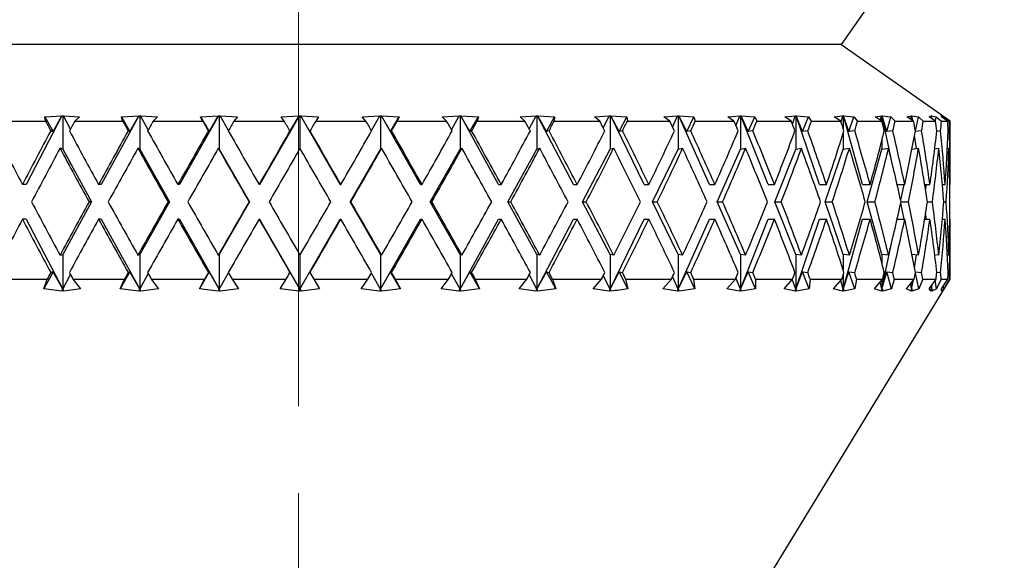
# Model space of a CAD drawing. Header units: inches. Extents: x 1.8 to 31.6, y 1.3 to 21.4.
# Tile 22 of 65: x 12.187 to 13.321, y 7.556 to 8.179. Entities that reach past the tile are written whole.
import ezdxf

# ---------------------------------------------------------------- set-up
doc = ezdxf.new("R2010")
doc.units = ezdxf.units.IN
doc.header["$MEASUREMENT"] = 0
doc.linetypes.add('CENTERX2', pattern=[0.8, 0.5, -0.1, 0.1, -0.1])

msp = doc.modelspace()

# ---------------------------------------------------------------- linework, layer by layer
at = {"color": 7, "linetype": 'CENTERX2', "lineweight": 18}
msp.add_line((12.5084, 6.9339), (12.5084, 16.0014), dxfattribs=at)
at = {"color": 7, "linetype": 'Continuous', "lineweight": 25}
for p, q in [((13.1334, 8.1502), (13.3209, 8.4177)), ((13.1334, 8.1502), (11.895, 8.1502)), ((13.2584, 8.0622), (13.1327, 8.1502)), ((12.1645, 8.0622), (12.2169, 8.0622)), ((12.236, 8.0682), (12.1947, 7.9892)), ((12.2165, 8.067), (12.2359, 8.0682)), ((12.2169, 8.0622), (12.2165, 8.067)), ((12.2165, 8.067), (12.2259, 8.05)), ((12.2259, 8.05), (12.2359, 8.0682)), ((12.2359, 8.0682), (12.236, 8.0682)), ((12.236, 8.0682), (12.2369, 8.0682)), ((12.2369, 8.0682), (12.2378, 8.0682)), ((12.2369, 8.0682), (12.2369, 8.0299)), ((12.2378, 8.0682), (12.2563, 8.067)), ((12.2378, 8.0682), (12.2378, 8.0682)), ((12.2458, 8.053), (12.2378, 8.0682)), ((12.2563, 8.067), (12.2508, 8.0622)), ((12.2508, 8.0622), (12.3058, 8.0622)), ((12.3246, 8.0682), (12.2812, 7.9892)), ((12.3044, 8.067), (12.3245, 8.0682)), ((12.3058, 8.0622), (12.3044, 8.067)), ((12.3044, 8.067), (12.3141, 8.05)), ((12.3141, 8.05), (12.3245, 8.0682)), ((12.3245, 8.0682), (12.3246, 8.0682)), ((12.3246, 8.0682), (12.3255, 8.0682)), ((12.3255, 8.0682), (12.3264, 8.0682)), ((12.3255, 8.0682), (12.3255, 8.0299)), ((12.3264, 8.0682), (12.3265, 8.0682)), ((12.3265, 8.0682), (12.3459, 8.067)), ((12.3354, 8.0521), (12.3265, 8.0682)), ((12.3459, 8.067), (12.3411, 8.0622)), ((12.3411, 8.0622), (12.3979, 8.0622)), ((12.4161, 8.0682), (12.3713, 7.9892)), ((12.3956, 8.067), (12.416, 8.0682)), ((12.3979, 8.0622), (12.3956, 8.067)), ((12.3956, 8.067), (12.4054, 8.05)), ((12.4054, 8.05), (12.416, 8.0682)), ((12.416, 8.0682), (12.4161, 8.0682)), ((12.4161, 8.0682), (12.417, 8.0682)), ((12.417, 8.0682), (12.418, 8.0682)), ((12.417, 8.0682), (12.417, 8.0299)), ((12.418, 8.0682), (12.4381, 8.067)), ((12.418, 8.0682), (12.418, 8.0682)), ((12.4277, 8.0512), (12.418, 8.0682)), ((12.4381, 8.067), (12.434, 8.0622)), ((12.434, 8.0622), (12.4918, 8.0622)), ((12.509, 8.0682), (12.4635, 7.9892)), ((12.4885, 8.067), (12.509, 8.0682)), ((12.4918, 8.0622), (12.4885, 8.067)), ((12.4984, 8.05), (12.509, 8.0682)), ((12.509, 8.0682), (12.51, 8.0682)), ((12.509, 8.0682), (12.509, 8.0682)), ((12.51, 8.0682), (12.5109, 8.0682)), ((12.51, 8.0682), (12.51, 8.0308)), ((12.5109, 8.0682), (12.511, 8.0682)), ((12.5564, 7.9892), (12.5109, 8.0682)), ((12.511, 8.0682), (12.5314, 8.067)), ((12.5215, 8.05), (12.511, 8.0682)), ((12.5314, 8.067), (12.5282, 8.0622)), ((12.5282, 8.0622), (12.5859, 8.0622)), ((12.5818, 8.067), (12.6019, 8.0682)), ((12.5859, 8.0622), (12.5818, 8.067)), ((12.5922, 8.0512), (12.6019, 8.0682)), ((12.6019, 8.0682), (12.6029, 8.0682)), ((12.6019, 8.0682), (12.6019, 8.0682)), ((12.6029, 8.0682), (12.6038, 8.0682)), ((12.6029, 8.0682), (12.6029, 8.0299)), ((12.6038, 8.0682), (12.6039, 8.0682)), ((12.6486, 7.9892), (12.6038, 8.0682)), ((12.6039, 8.0682), (12.6243, 8.067)), ((12.6144, 8.05), (12.6039, 8.0682)), ((12.6144, 8.05), (12.6243, 8.067)), ((12.6243, 8.067), (12.622, 8.0622)), ((12.622, 8.0622), (12.6788, 8.0622)), ((12.6739, 8.067), (12.6934, 8.0682)), ((12.6788, 8.0622), (12.6739, 8.067)), ((12.6845, 8.0521), (12.6934, 8.0682)), ((12.6934, 8.0682), (12.6943, 8.0682)), ((12.6934, 8.0682), (12.6934, 8.0682)), ((12.6943, 8.0682), (12.6952, 8.0682)), ((12.6943, 8.0682), (12.6943, 8.0299)), ((12.6952, 8.0682), (12.6953, 8.0682)), ((12.7385, 7.9892), (12.6952, 8.0682)), ((12.6953, 8.0682), (12.7154, 8.067)), ((12.7057, 8.05), (12.6953, 8.0682)), ((12.7057, 8.05), (12.7154, 8.067)), ((12.7154, 8.067), (12.714, 8.0622)), ((12.714, 8.0622), (12.769, 8.0622)), ((12.7634, 8.067), (12.7819, 8.0682)), ((12.769, 8.0622), (12.7634, 8.067)), ((12.774, 8.0531), (12.7819, 8.0682)), ((12.7819, 8.0682), (12.7828, 8.0682)), ((12.7819, 8.0682), (12.7819, 8.0682)), ((12.7828, 8.0682), (12.7836, 8.0682)), ((12.7828, 8.0682), (12.7828, 8.0299)), ((12.7836, 8.0682), (12.7837, 8.0682)), ((12.8249, 7.9892), (12.7836, 8.0682)), ((12.7837, 8.0682), (12.8032, 8.067)), ((12.7938, 8.05), (12.7837, 8.0682)), ((12.7938, 8.05), (12.8032, 8.067)), ((12.8032, 8.067), (12.8028, 8.0622)), ((12.8028, 8.0622), (12.8551, 8.0622)), ((12.8489, 8.067), (12.8661, 8.0682)), ((12.8551, 8.0622), (12.8489, 8.067)), ((12.8592, 8.0541), (12.8661, 8.0682)), ((12.8661, 8.0682), (12.867, 8.0682)), ((12.8661, 8.0682), (12.8661, 8.0682)), ((12.867, 8.0682), (12.8678, 8.0682)), ((12.867, 8.0682), (12.867, 8.0299)), ((12.8678, 8.0682), (12.8679, 8.0682)), ((12.9062, 7.9892), (12.8678, 8.0682)), ((12.8679, 8.0682), (12.8864, 8.067)), ((12.8774, 8.05), (12.8679, 8.0682)), ((12.8774, 8.05), (12.8864, 8.067)), ((12.8864, 8.067), (12.8869, 8.0622)), ((12.8869, 8.0622), (12.9357, 8.0622)), ((12.929, 8.067), (12.9447, 8.0682)), ((12.9357, 8.0622), (12.929, 8.067)), ((12.939, 8.0553), (12.9447, 8.0682)), ((12.9447, 8.0682), (12.9455, 8.0682)), ((12.9447, 8.0682), (12.9447, 8.0682)), ((12.9455, 8.0682), (12.9462, 8.0682)), ((12.9455, 8.0682), (12.9455, 8.0299)), ((12.9462, 8.0682), (12.9463, 8.0682)), ((12.9813, 7.9892), (12.9462, 8.0682)), ((12.9463, 8.0682), (12.9636, 8.067)), ((12.9552, 8.05), (12.9463, 8.0682)), ((12.9552, 8.05), (12.9636, 8.067)), ((12.9636, 8.067), (12.9651, 8.0622)), ((12.9651, 8.0622), (13.0096, 8.0622)), ((13.0024, 8.067), (13.0164, 8.0682)), ((13.0096, 8.0622), (13.0024, 8.067)), ((13.0119, 8.0568), (13.0164, 8.0682)), ((13.0164, 8.0682), (13.0171, 8.0682)), ((13.0164, 8.0682), (13.0164, 8.0682)), ((13.0171, 8.0682), (13.0177, 8.0682)), ((13.0171, 8.0682), (13.0171, 8.0299)), ((13.0177, 8.0682), (13.0179, 8.0682)), ((13.0489, 7.9892), (13.0177, 8.0682)), ((13.0179, 8.0682), (13.0336, 8.067)), ((13.026, 8.05), (13.0179, 8.0682)), ((13.026, 8.05), (13.0336, 8.067)), ((13.0336, 8.067), (13.036, 8.0622)), ((13.036, 8.0622), (13.0755, 8.0622)), ((13.0681, 8.067), (13.0801, 8.0682)), ((13.0755, 8.0622), (13.0681, 8.067)), ((13.0769, 8.0587), (13.0801, 8.0682)), ((13.08, 8.0682), (13.0807, 8.0682)), ((13.0801, 8.0682), (13.08, 8.0682)), ((13.0807, 8.0682), (13.0812, 8.0682)), ((13.0807, 8.0682), (13.0807, 8.0299)), ((13.0812, 8.0682), (13.0814, 8.0682)), ((13.108, 7.9892), (13.0812, 8.0682)), ((13.0814, 8.0682), (13.0953, 8.067)), ((13.0886, 8.05), (13.0814, 8.0682)), ((13.0886, 8.05), (13.0953, 8.067)), ((13.0953, 8.067), (13.0987, 8.0622)), ((13.0987, 8.0622), (13.1326, 8.0622)), ((13.125, 8.067), (13.1348, 8.0682)), ((13.1326, 8.0622), (13.125, 8.067)), ((13.1329, 8.0613), (13.1348, 8.0682)), ((13.1347, 8.0682), (13.1352, 8.0682)), ((13.1348, 8.0682), (13.1347, 8.0682)), ((13.1352, 8.0682), (13.1357, 8.0682)), ((13.1352, 8.0682), (13.1352, 8.0538)), ((13.1357, 8.0682), (13.1358, 8.0682)), ((13.1576, 7.9892), (13.1357, 8.0682)), ((13.1358, 8.0682), (13.1478, 8.067)), ((13.142, 8.05), (13.1358, 8.0682)), ((13.142, 8.05), (13.1478, 8.067)), ((13.1478, 8.067), (13.152, 8.0622)), ((13.152, 8.0622), (13.1798, 8.0622)), ((13.1721, 8.067), (13.1796, 8.0682)), ((13.1798, 8.0622), (13.1721, 8.067)), ((13.1785, 8.063), (13.1796, 8.0682)), ((13.1795, 8.0682), (13.1799, 8.0682)), ((13.1796, 8.0682), (13.1795, 8.0682)), ((13.1799, 8.0682), (13.1803, 8.0682)), ((13.1799, 8.0682), (13.1799, 8.0615)), ((13.1803, 8.0682), (13.1804, 8.0682)), ((13.1919, 8.0134), (13.1803, 8.0682)), ((13.1804, 8.0682), (13.1902, 8.067)), ((13.1855, 8.05), (13.1804, 8.0682)), ((13.1855, 8.05), (13.1902, 8.067)), ((13.1902, 8.067), (13.1952, 8.0622)), ((13.1952, 8.0622), (13.2164, 8.0622)), ((13.2087, 8.067), (13.2138, 8.0682)), ((13.2164, 8.0622), (13.2087, 8.067)), ((13.2132, 8.0642), (13.2138, 8.0682)), ((13.2137, 8.0682), (13.214, 8.0682)), ((13.2138, 8.0682), (13.2137, 8.0682)), ((13.214, 8.0682), (13.2143, 8.0682)), ((13.214, 8.0682), (13.214, 8.0637)), ((13.2143, 8.0682), (13.2144, 8.0682)), ((13.215, 8.0631), (13.2143, 8.0682)), ((13.2144, 8.0682), (13.2219, 8.067)), ((13.2155, 8.0627), (13.2144, 8.0682)), ((13.2185, 8.051), (13.2219, 8.067)), ((13.2219, 8.067), (13.2275, 8.0622)), ((13.2275, 8.0622), (13.2418, 8.0622)), ((13.2343, 8.067), (13.2369, 8.0682)), ((13.2418, 8.0622), (13.2343, 8.067)), ((13.2367, 8.0682), (13.237, 8.0682)), ((13.2369, 8.0682), (13.2367, 8.0682)), ((13.2367, 8.0655), (13.2369, 8.0682)), ((13.237, 8.0682), (13.2371, 8.0682)), ((13.237, 8.0682), (13.237, 8.0653)), ((13.2371, 8.0682), (13.2372, 8.0682)), ((13.2373, 8.0651), (13.2371, 8.0682)), ((13.2372, 8.0682), (13.2423, 8.067)), ((13.2377, 8.0649), (13.2372, 8.0682)), ((13.2416, 8.0623), (13.2423, 8.067)), ((13.2423, 8.067), (13.2485, 8.0622)), ((13.2483, 8.0682), (13.2484, 8.0682)), ((13.2485, 8.0682), (13.2483, 8.0682)), ((13.2484, 8.0682), (13.2486, 8.0682)), ((13.2484, 8.0682), (13.2484, 8.0682)), ((13.2484, 8.0682), (13.2484, 8.0682)), ((13.2485, 8.067), (13.2485, 8.0682)), ((13.2556, 8.0622), (13.2485, 8.067)), ((13.2485, 8.0622), (13.2556, 8.0622)), ((13.2486, 8.0682), (13.2511, 8.067)), ((13.2487, 8.0669), (13.2486, 8.0682)), ((13.251, 8.0654), (13.2511, 8.067)), ((13.2511, 8.067), (13.2579, 8.0622)), ((13.2579, 8.0622), (13.2584, 8.0622)), ((13.2584, 7.9921), (13.2584, 8.0622)), ((12.223, 8.0508), (12.2259, 8.05)), ((12.3122, 8.0508), (12.3141, 8.05)), ((12.4045, 8.0508), (12.4054, 8.05)), ((12.4984, 8.0508), (12.4984, 8.05)), ((12.5215, 8.0508), (12.5215, 8.05)), ((12.6154, 8.0508), (12.6144, 8.05)), ((12.7076, 8.0508), (12.7057, 8.05)), ((12.7967, 8.0508), (12.7938, 8.05)), ((12.8812, 8.0508), (12.8774, 8.05)), ((12.9598, 8.0508), (12.9552, 8.05)), ((13.0313, 8.0508), (13.026, 8.05)), ((13.0946, 8.0508), (13.0886, 8.05)), ((13.1352, 8.0477), (13.1352, 8.0299)), ((13.1486, 8.0508), (13.142, 8.05)), ((13.1925, 8.0508), (13.1855, 8.05)), ((13.2256, 8.0508), (13.2184, 8.05)), ((13.2474, 8.0508), (13.2431, 8.0503)), ((13.2576, 8.0508), (13.2562, 8.0506)), ((13.1799, 8.04), (13.1799, 8.0299)), ((13.2196, 8.0305), (13.2175, 8.0454)), ((12.2369, 8.0299), (12.2338, 8.0308)), ((12.2369, 8.0299), (12.2702, 7.9692)), ((12.3255, 8.0299), (12.3234, 8.0308)), ((12.3255, 8.0299), (12.3599, 7.9692)), ((12.417, 8.0299), (12.416, 8.0308)), ((12.417, 8.0299), (12.452, 7.9692)), ((12.5679, 7.9692), (12.6029, 8.0299)), ((12.6029, 8.0299), (12.604, 8.0308)), ((12.6599, 7.9692), (12.6943, 8.0299)), ((12.6943, 8.0299), (12.6964, 8.0308)), ((12.7495, 7.9692), (12.7828, 8.0299)), ((12.7828, 8.0299), (12.786, 8.0308)), ((12.8353, 7.9692), (12.867, 8.0299)), ((12.867, 8.0299), (12.8711, 8.0308)), ((12.916, 7.9692), (12.9455, 8.0299)), ((12.9455, 8.0299), (12.9505, 8.0308)), ((12.9902, 7.9692), (13.0171, 8.0299)), ((13.0171, 8.0299), (13.0229, 8.0308)), ((13.0568, 7.9692), (13.0807, 8.0299)), ((13.0807, 8.0299), (13.0873, 8.0308)), ((13.1147, 7.9692), (13.1352, 8.0299)), ((13.1352, 8.0299), (13.1425, 8.0308)), ((13.1631, 7.9692), (13.1799, 8.0299)), ((13.1799, 8.0299), (13.1877, 8.0308)), ((13.2145, 8.0299), (13.2221, 8.0308)), ((13.2407, 8.0303), (13.2454, 8.0308)), ((13.2552, 8.0306), (13.257, 8.0308)), ((12.1947, 7.9892), (12.1905, 7.9892)), ((12.2812, 7.9892), (12.2781, 7.9892)), ((12.3713, 7.9892), (12.3694, 7.9892)), ((12.4635, 7.9892), (12.4629, 7.9892)), ((12.5564, 7.9892), (12.5571, 7.9892)), ((12.6486, 7.9892), (12.6505, 7.9892)), ((12.7385, 7.9892), (12.7417, 7.9892)), ((12.8249, 7.9892), (12.8292, 7.9892)), ((12.9062, 7.9892), (12.9116, 7.9892)), ((12.9813, 7.9892), (12.9877, 7.9892)), ((13.0489, 7.9892), (13.0562, 7.9892)), ((13.108, 7.9892), (13.1161, 7.9892)), ((13.1576, 7.9892), (13.1664, 7.9892)), ((13.1975, 7.9892), (13.2063, 7.9892)), ((13.2016, 7.971), (13.2054, 7.9892)), ((13.2292, 7.9892), (13.2352, 7.9892)), ((13.2302, 7.9824), (13.2312, 7.9892)), ((13.2494, 7.9892), (13.2526, 7.9892)), ((13.258, 7.9892), (13.2583, 7.9892)), ((12.2702, 7.9692), (12.2369, 7.9086)), ((12.2702, 7.9692), (12.2672, 7.9692)), ((12.3599, 7.9692), (12.3255, 7.9086)), ((12.3599, 7.9692), (12.3581, 7.9692)), ((12.452, 7.9692), (12.417, 7.9086)), ((12.452, 7.9692), (12.4514, 7.9692)), ((12.6029, 7.9086), (12.5679, 7.9692)), ((12.5679, 7.9692), (12.5686, 7.9692)), ((12.6943, 7.9086), (12.6599, 7.9692)), ((12.6599, 7.9692), (12.6618, 7.9692)), ((12.7828, 7.9086), (12.7495, 7.9692)), ((12.7495, 7.9692), (12.7526, 7.9692)), ((12.867, 7.9086), (12.8353, 7.9692)), ((12.8353, 7.9692), (12.8396, 7.9692)), ((12.9455, 7.9086), (12.916, 7.9692)), ((12.916, 7.9692), (12.9213, 7.9692)), ((13.0171, 7.9086), (12.9902, 7.9692)), ((12.9902, 7.9692), (12.9965, 7.9692)), ((13.0807, 7.9086), (13.0568, 7.9692)), ((13.0568, 7.9692), (13.064, 7.9692)), ((13.1352, 7.9086), (13.1147, 7.9692)), ((13.1147, 7.9692), (13.1228, 7.9692)), ((13.1799, 7.9086), (13.1631, 7.9692)), ((13.1631, 7.9692), (13.1718, 7.9692)), ((13.202, 7.9692), (13.2104, 7.9692)), ((13.2323, 7.9692), (13.238, 7.9692)), ((13.2511, 7.9692), (13.254, 7.9692)), ((13.2054, 7.9492), (13.2016, 7.9675)), ((12.1947, 7.9492), (12.1905, 7.9492)), ((12.1947, 7.9492), (12.2369, 7.8686)), ((12.2812, 7.9492), (12.2781, 7.9492)), ((12.2812, 7.9492), (12.3255, 7.8686)), ((12.3713, 7.9492), (12.3694, 7.9492)), ((12.3713, 7.9492), (12.417, 7.8686)), ((12.4635, 7.9492), (12.4629, 7.9492)), ((12.4635, 7.9492), (12.51, 7.8686)), ((12.51, 7.8686), (12.5564, 7.9492)), ((12.5564, 7.9492), (12.5571, 7.9492)), ((12.6029, 7.8686), (12.6486, 7.9492)), ((12.6486, 7.9492), (12.6505, 7.9492)), ((12.6943, 7.8686), (12.7385, 7.9492)), ((12.7385, 7.9492), (12.7417, 7.9492)), ((12.7828, 7.8686), (12.8249, 7.9492)), ((12.8249, 7.9492), (12.8292, 7.9492)), ((12.867, 7.8686), (12.9062, 7.9492)), ((12.9062, 7.9492), (12.9116, 7.9492)), ((12.9455, 7.8686), (12.9813, 7.9492)), ((12.9813, 7.9492), (12.9877, 7.9492)), ((13.0171, 7.8686), (13.0489, 7.9492)), ((13.0489, 7.9492), (13.0562, 7.9492)), ((13.0807, 7.8686), (13.108, 7.9492)), ((13.108, 7.9492), (13.1161, 7.9492)), ((13.1352, 7.8686), (13.1576, 7.9492)), ((13.1576, 7.9492), (13.1664, 7.9492)), ((13.1975, 7.9492), (13.2063, 7.9492)), ((13.2292, 7.9492), (13.2352, 7.9492)), ((13.2312, 7.9492), (13.2302, 7.956)), ((13.2494, 7.9492), (13.2526, 7.9492)), ((13.258, 7.9492), (13.2583, 7.9492)), ((13.2584, 7.8802), (13.2584, 7.9464)), ((13.1799, 7.8686), (13.1919, 7.9251)), ((12.2338, 7.9077), (12.2369, 7.9086)), ((12.2369, 7.9086), (12.2369, 7.8686)), ((12.3234, 7.9077), (12.3255, 7.9086)), ((12.3255, 7.9086), (12.3255, 7.8686)), ((12.416, 7.9077), (12.417, 7.9086)), ((12.417, 7.9086), (12.417, 7.8686)), ((12.51, 7.9077), (12.51, 7.8686)), ((12.6029, 7.9086), (12.6029, 7.8686)), ((12.604, 7.9077), (12.6029, 7.9086)), ((12.6943, 7.9086), (12.6943, 7.8686)), ((12.6964, 7.9077), (12.6943, 7.9086)), ((12.7828, 7.9086), (12.7828, 7.8686)), ((12.786, 7.9077), (12.7828, 7.9086)), ((12.867, 7.9086), (12.867, 7.8686)), ((12.8711, 7.9077), (12.867, 7.9086)), ((12.9455, 7.9086), (12.9455, 7.8686)), ((12.9505, 7.9077), (12.9455, 7.9086)), ((13.0171, 7.9086), (13.0171, 7.8686)), ((13.0229, 7.9077), (13.0171, 7.9086)), ((13.0807, 7.9086), (13.0807, 7.8686)), ((13.0873, 7.9077), (13.0807, 7.9086)), ((13.1352, 7.9086), (13.1352, 7.8907)), ((13.1425, 7.9077), (13.1352, 7.9086)), ((13.1799, 7.9086), (13.1799, 7.8984)), ((13.1877, 7.9077), (13.1799, 7.9086)), ((13.2221, 7.9077), (13.2145, 7.9085)), ((13.2175, 7.8931), (13.2196, 7.908)), ((13.2454, 7.9077), (13.2407, 7.9082)), ((13.257, 7.9077), (13.2552, 7.9079)), ((12.1625, 7.8802), (12.219, 7.8802)), ((12.2259, 7.8885), (12.2152, 7.8691)), ((12.2152, 7.8691), (12.219, 7.8802)), ((12.2259, 7.8885), (12.223, 7.8877)), ((12.2369, 7.8686), (12.2259, 7.8885)), ((12.2369, 7.8686), (12.2458, 7.8854)), ((12.2486, 7.8802), (12.2575, 7.8691)), ((12.2486, 7.8802), (12.3081, 7.8802)), ((12.3141, 7.8885), (12.3031, 7.8691)), ((12.3031, 7.8691), (12.3081, 7.8802)), ((12.3141, 7.8885), (12.3122, 7.8877)), ((12.3255, 7.8686), (12.3141, 7.8885)), ((12.3255, 7.8686), (12.3354, 7.8864)), ((12.3388, 7.8802), (12.3472, 7.8691)), ((12.3388, 7.8802), (12.4002, 7.8802)), ((12.4054, 7.8885), (12.3943, 7.8691)), ((12.3943, 7.8691), (12.4002, 7.8802)), ((12.4054, 7.8885), (12.4045, 7.8877)), ((12.417, 7.8686), (12.4054, 7.8885)), ((12.417, 7.8686), (12.4277, 7.8873)), ((12.4318, 7.8802), (12.4394, 7.8691)), ((12.4318, 7.8802), (12.4941, 7.8802)), ((12.4872, 7.8691), (12.4941, 7.8802)), ((12.51, 7.8686), (12.4984, 7.8885)), ((12.4984, 7.8885), (12.4984, 7.8877)), ((12.51, 7.8686), (12.5215, 7.8885)), ((12.5215, 7.8885), (12.5215, 7.8877)), ((12.5259, 7.8802), (12.5327, 7.8691)), ((12.5259, 7.8802), (12.5882, 7.8802)), ((12.5805, 7.8691), (12.5882, 7.8802)), ((12.6029, 7.8686), (12.5922, 7.8872)), ((12.6029, 7.8686), (12.6144, 7.8885)), ((12.6144, 7.8885), (12.6154, 7.8877)), ((12.6256, 7.8691), (12.6144, 7.8885)), ((12.6197, 7.8802), (12.6256, 7.8691)), ((12.6197, 7.8802), (12.681, 7.8802)), ((12.6726, 7.8691), (12.681, 7.8802)), ((12.6943, 7.8686), (12.6845, 7.8864)), ((12.6943, 7.8686), (12.7057, 7.8885)), ((12.7057, 7.8885), (12.7076, 7.8877)), ((12.7167, 7.8691), (12.7057, 7.8885)), ((12.7118, 7.8802), (12.7167, 7.8691)), ((12.7118, 7.8802), (12.7711, 7.8802)), ((12.7622, 7.8691), (12.7711, 7.8802)), ((12.7828, 7.8686), (12.774, 7.8854)), ((12.7828, 7.8686), (12.7938, 7.8885)), ((12.7938, 7.8885), (12.7967, 7.8877)), ((12.8045, 7.8691), (12.7938, 7.8885)), ((12.8007, 7.8802), (12.8045, 7.8691)), ((12.8007, 7.8802), (12.8571, 7.8802)), ((12.8477, 7.8691), (12.8571, 7.8802)), ((12.867, 7.8686), (12.8592, 7.8844)), ((12.867, 7.8686), (12.8774, 7.8885)), ((12.8774, 7.8885), (12.8812, 7.8877)), ((12.8876, 7.8691), (12.8774, 7.8885)), ((12.8849, 7.8802), (12.8876, 7.8691)), ((12.8849, 7.8802), (12.9376, 7.8802)), ((12.9084, 7.3052), (13.2584, 7.8802)), ((12.9279, 7.8691), (12.9376, 7.8802)), ((12.9455, 7.8686), (12.939, 7.8831)), ((12.9455, 7.8686), (12.9552, 7.8885)), ((12.9552, 7.8885), (12.9598, 7.8877)), ((12.9647, 7.8691), (12.9552, 7.8885)), ((12.9632, 7.8802), (12.9647, 7.8691)), ((12.9632, 7.8802), (13.0113, 7.8802)), ((13.0015, 7.8691), (13.0113, 7.8802)), ((13.0171, 7.8686), (13.0119, 7.8817)), ((13.0171, 7.8686), (13.026, 7.8885)), ((13.026, 7.8885), (13.0313, 7.8877)), ((13.0346, 7.8691), (13.026, 7.8885)), ((13.0344, 7.8802), (13.0346, 7.8691)), ((13.0344, 7.8802), (13.077, 7.8802)), ((13.0673, 7.8691), (13.077, 7.8802)), ((13.0807, 7.8686), (13.0768, 7.88)), ((13.0807, 7.8686), (13.0886, 7.8885)), ((13.0886, 7.8885), (13.0946, 7.8877)), ((13.0962, 7.8691), (13.0886, 7.8885)), ((13.0972, 7.8802), (13.0962, 7.8691)), ((13.0972, 7.8802), (13.1338, 7.8802)), ((13.1243, 7.8691), (13.1338, 7.8802)), ((13.1352, 7.8686), (13.1325, 7.8786)), ((13.1352, 7.8686), (13.142, 7.8885)), ((13.1352, 7.8846), (13.1352, 7.8686)), ((13.142, 7.8885), (13.1486, 7.8877)), ((13.1486, 7.8691), (13.142, 7.8885)), ((13.1508, 7.8802), (13.1486, 7.8691)), ((13.1508, 7.8802), (13.1808, 7.8802)), ((13.1716, 7.8691), (13.1808, 7.8802)), ((13.1799, 7.8686), (13.1855, 7.8885)), ((13.1799, 7.8792), (13.1799, 7.8686)), ((13.1909, 7.8691), (13.1855, 7.8885)), ((13.1855, 7.8885), (13.1925, 7.8877)), ((13.1942, 7.8802), (13.1909, 7.8691)), ((13.1942, 7.8802), (13.2171, 7.8802)), ((13.2084, 7.8691), (13.2171, 7.8802)), ((13.214, 7.8686), (13.2163, 7.8792)), ((13.214, 7.8686), (13.2154, 7.878)), ((13.2184, 7.8885), (13.2256, 7.8877)), ((13.2224, 7.8691), (13.2185, 7.8875)), ((13.2269, 7.8802), (13.2224, 7.8691)), ((13.2269, 7.8802), (13.2423, 7.8802)), ((13.2342, 7.8691), (13.2423, 7.8802)), ((13.2426, 7.8691), (13.2412, 7.8788)), ((13.2481, 7.8802), (13.2426, 7.8691)), ((13.2431, 7.8882), (13.2474, 7.8877)), ((13.2481, 7.8802), (13.2558, 7.8802)), ((13.2485, 7.8691), (13.2558, 7.8802)), ((13.2578, 7.8802), (13.2513, 7.8691)), ((13.2562, 7.8878), (13.2576, 7.8877)), ((13.2578, 7.8802), (13.2584, 7.8802)), ((12.2357, 7.8663), (12.2152, 7.8691)), ((12.2364, 7.8684), (12.2357, 7.8663)), ((12.2364, 7.8684), (12.2369, 7.8686)), ((12.2381, 7.8663), (12.2364, 7.8684)), ((12.2369, 7.8686), (12.2381, 7.8663)), ((12.2575, 7.8691), (12.2381, 7.8663)), ((12.3242, 7.8663), (12.3031, 7.8691)), ((12.3252, 7.8684), (12.3242, 7.8663)), ((12.3252, 7.8684), (12.3255, 7.8686)), ((12.3268, 7.8663), (12.3252, 7.8684)), ((12.3255, 7.8686), (12.3268, 7.8663)), ((12.3472, 7.8691), (12.3268, 7.8663)), ((12.4157, 7.8663), (12.3943, 7.8691)), ((12.4168, 7.8684), (12.4157, 7.8663)), ((12.4168, 7.8684), (12.417, 7.8686)), ((12.4183, 7.8663), (12.4168, 7.8684)), ((12.417, 7.8686), (12.4183, 7.8663)), ((12.4394, 7.8691), (12.4183, 7.8663)), ((12.5087, 7.8663), (12.4872, 7.8691)), ((12.5087, 7.8663), (12.51, 7.8686)), ((12.51, 7.8684), (12.5087, 7.8663)), ((12.51, 7.8686), (12.5113, 7.8663)), ((12.51, 7.8684), (12.51, 7.8686)), ((12.5113, 7.8663), (12.51, 7.8684)), ((12.5327, 7.8691), (12.5113, 7.8663)), ((12.6016, 7.8663), (12.5805, 7.8691)), ((12.6016, 7.8663), (12.6029, 7.8686)), ((12.6031, 7.8684), (12.6016, 7.8663)), ((12.6031, 7.8684), (12.6029, 7.8686)), ((12.6042, 7.8663), (12.6031, 7.8684)), ((12.6256, 7.8691), (12.6042, 7.8663)), ((12.6931, 7.8663), (12.6726, 7.8691)), ((12.6931, 7.8663), (12.6943, 7.8686)), ((12.6946, 7.8684), (12.6931, 7.8663)), ((12.6946, 7.8684), (12.6943, 7.8686)), ((12.6956, 7.8663), (12.6946, 7.8684)), ((12.7167, 7.8691), (12.6956, 7.8663)), ((12.7816, 7.8663), (12.7622, 7.8691)), ((12.7816, 7.8663), (12.7828, 7.8686)), ((12.7833, 7.8684), (12.7816, 7.8663)), ((12.7833, 7.8684), (12.7828, 7.8686)), ((12.784, 7.8663), (12.7833, 7.8684)), ((12.8045, 7.8691), (12.784, 7.8663)), ((12.8659, 7.8663), (12.8477, 7.8691)), ((12.8659, 7.8663), (12.867, 7.8686)), ((12.8676, 7.8684), (12.8659, 7.8663)), ((12.8676, 7.8684), (12.867, 7.8686)), ((12.8681, 7.8663), (12.8676, 7.8684)), ((12.9445, 7.8663), (12.9279, 7.8691)), ((12.9445, 7.8663), (12.9455, 7.8686)), ((12.9463, 7.8684), (12.9445, 7.8663)), ((12.9463, 7.8684), (12.9455, 7.8686)), ((12.9466, 7.8663), (12.9463, 7.8684)), ((12.9647, 7.8691), (12.9466, 7.8663)), ((13.0162, 7.8663), (13.0015, 7.8691)), ((13.0162, 7.8663), (13.0171, 7.8686)), ((13.018, 7.8684), (13.0162, 7.8663)), ((13.018, 7.8684), (13.0171, 7.8686)), ((13.0181, 7.8663), (13.018, 7.8684)), ((13.0346, 7.8691), (13.0181, 7.8663)), ((13.0799, 7.8663), (13.0673, 7.8691)), ((13.0799, 7.8663), (13.0807, 7.8686)), ((13.0817, 7.8684), (13.0799, 7.8663)), ((13.0817, 7.8684), (13.0807, 7.8686)), ((13.0962, 7.8691), (13.0816, 7.8663)), ((13.0816, 7.8663), (13.0817, 7.8684)), ((13.1346, 7.8663), (13.1243, 7.8691)), ((13.1346, 7.8663), (13.1352, 7.8686)), ((13.1364, 7.8684), (13.1346, 7.8663)), ((13.1364, 7.8684), (13.1352, 7.8686)), ((13.1486, 7.8691), (13.136, 7.8663)), ((13.136, 7.8663), (13.1364, 7.8684)), ((13.1795, 7.8663), (13.1716, 7.8691)), ((13.1799, 7.8686), (13.1781, 7.877)), ((13.1795, 7.8663), (13.1799, 7.8686)), ((13.1812, 7.8684), (13.1795, 7.8663)), ((13.1812, 7.8684), (13.1799, 7.8686)), ((13.1909, 7.8691), (13.1806, 7.8663)), ((13.1806, 7.8663), (13.1812, 7.8684)), ((13.2137, 7.8663), (13.2084, 7.8691)), ((13.214, 7.8686), (13.2131, 7.8751)), ((13.2137, 7.8663), (13.214, 7.8686)), ((13.2153, 7.8684), (13.2137, 7.8663)), ((13.214, 7.8763), (13.214, 7.8686)), ((13.2153, 7.8684), (13.214, 7.8686)), ((13.2224, 7.8691), (13.2145, 7.8663)), ((13.2145, 7.8663), (13.2153, 7.8684)), ((13.2368, 7.8663), (13.2342, 7.8691)), ((13.237, 7.8686), (13.2367, 7.8726)), ((13.2368, 7.8663), (13.237, 7.8686)), ((13.2383, 7.8684), (13.2368, 7.8663)), ((13.237, 7.8686), (13.2378, 7.874)), ((13.237, 7.8686), (13.2373, 7.8734)), ((13.237, 7.873), (13.237, 7.8686)), ((13.2383, 7.8684), (13.237, 7.8686)), ((13.2426, 7.8691), (13.2373, 7.8663)), ((13.2373, 7.8663), (13.2383, 7.8684)), ((13.2485, 7.8663), (13.2485, 7.8691)), ((13.2498, 7.8684), (13.2485, 7.8663)), ((13.2513, 7.8691), (13.2486, 7.8663)), ((13.2486, 7.8663), (13.2498, 7.8684)), ((13.2513, 7.8691), (13.251, 7.8729))]:
    msp.add_line(p, q, dxfattribs=at)
for centre, major_axis, ratio, start_param, end_param in [((12.5084, 7.9492), (-0.7292, 1.2953), 0.135349, 1.407657, 1.416485), ((12.5084, 7.9492), (0.7086, 1.292), 0.190153, 1.587623, 1.596452), ((12.5084, 7.9492), (-0.7426, 1.2977), 0.080738, 1.437536, 1.446364), ((12.5084, 7.9492), (0.7292, 1.2953), 0.135349, 1.559761, 1.56859), ((12.5084, 7.9492), (-0.7492, 1.2989), 0.026269, 1.468558, 1.477386), ((12.5084, 7.9492), (0.7426, 1.2977), 0.080738, 1.529883, 1.538711), ((12.5084, 7.9492), (-0.7491, 1.2989), 0.028149, 4.774415, 4.783243), ((12.5084, 7.9492), (0.7492, 1.2989), 0.026269, 1.498861, 1.507689), ((12.5084, 7.9492), (-0.7423, 1.2976), 0.082622, 4.743419, 4.752247), ((12.5084, 7.9492), (0.7491, 1.2989), 0.028149, 4.806881, 4.815709), ((12.5084, 7.9492), (-0.7286, 1.2952), 0.137239, 4.713594, 4.722422), ((12.5084, 7.9492), (0.7423, 1.2976), 0.082622, 4.837877, 4.846705), ((12.5084, 7.9492), (-0.7078, 1.2919), 0.192049, 4.685819, 4.694648), ((12.5084, 7.9492), (0.7286, 1.2952), 0.137239, 4.867702, 4.87653), ((12.5084, 7.9492), (-0.6792, 1.2882), 0.247019, 4.661142, 4.66997), ((12.5084, 7.9492), (0.7078, 1.2919), 0.192049, 4.895476, 4.904305), ((12.5084, 7.9492), (-0.6419, 1.2845), 0.301971, 4.640872, 4.6497), ((12.5084, 7.9492), (0.6792, 1.2882), 0.247019, 4.920154, 4.928982), ((12.5084, 7.9492), (-0.5948, 1.2816), 0.356492, 4.626692, 4.63552), ((12.5084, 7.9492), (0.6419, 1.2845), 0.301971, 4.940424, 4.949252), ((12.5084, 7.9492), (-0.5359, 1.2803), 0.409785, 4.620769, 4.629598), ((12.5084, 7.9492), (0.5948, 1.2816), 0.356492, 4.954604, 4.963432), ((12.5084, 7.9492), (-0.463, 1.2814), 0.460448, 4.625792, 4.63462), ((12.5084, 7.9492), (0.5359, 1.2803), 0.409785, 4.960526, 4.969355), ((12.5084, 7.9492), (-0.3731, 1.2852), 0.506202, 4.644726, 4.653554), ((12.5084, 7.9492), (0.463, 1.2814), 0.460448, 4.955504, 4.964332), ((12.5084, 7.9492), (-0.2642, 1.2911), 0.543685, 4.67986, 4.688688), ((12.5084, 7.9492), (0.3731, 1.2852), 0.506202, 4.93657, 4.945398), ((12.5084, 7.9492), (-0.1368, 1.2967), 0.568687, 4.730729, 4.739557), ((12.5084, 7.9492), (0.2642, 1.2911), 0.543685, 4.901436, 4.910264), ((12.5084, 7.9492), (0.0024, 1.299), 0.577348, 4.791733, 4.800561), ((12.5084, 7.9492), (0.1368, 1.2967), 0.568687, 4.850567, 4.859395), ((12.5084, 7.9892), (-0.7086, 1.292), 0.190153, 1.419477, 1.466882), ((12.5084, 7.9892), (0.7086, 1.292), 0.190153, 1.627306, 1.67471), ((12.5084, 7.9892), (-0.7292, 1.2953), 0.135349, 1.447339, 1.494744), ((12.5084, 7.9892), (0.7292, 1.2953), 0.135349, 1.599444, 1.646849), ((12.5084, 7.9892), (-0.7426, 1.2977), 0.080738, 1.477218, 1.524623), ((12.5084, 7.9892), (0.7426, 1.2977), 0.080738, 1.569565, 1.61697), ((12.5084, 7.9892), (-0.7492, 1.2989), 0.026269, 1.50824, 1.555645), ((12.5084, 7.9892), (0.7492, 1.2989), 0.026269, 1.538543, 1.585948), ((12.5084, 7.9892), (-0.7491, 1.2989), 0.028149, 4.696156, 4.74356), ((12.5084, 7.9892), (0.7491, 1.2989), 0.028149, 4.728622, 4.776027), ((12.5084, 7.9892), (-0.7423, 1.2976), 0.082622, 4.66516, 4.712564), ((12.5084, 7.9892), (0.7423, 1.2976), 0.082622, 4.759618, 4.807023), ((12.5084, 7.9892), (-0.7286, 1.2952), 0.137239, 4.635335, 4.68274), ((12.5084, 7.9892), (0.7286, 1.2952), 0.137239, 4.789443, 4.836847), ((12.5084, 7.9892), (-0.7078, 1.2919), 0.192049, 4.60756, 4.654965), ((12.5084, 7.9892), (0.7078, 1.2919), 0.192049, 4.817218, 4.864622), ((12.5084, 7.9892), (-0.6792, 1.2882), 0.247019, 4.582883, 4.630288), ((12.5084, 7.9892), (0.6792, 1.2882), 0.247019, 4.841895, 4.8893), ((12.5084, 7.9892), (-0.6419, 1.2845), 0.301971, 4.562613, 4.610018), ((12.5084, 7.9892), (0.6419, 1.2845), 0.301971, 4.862165, 4.90957), ((12.5084, 7.9892), (-0.5948, 1.2816), 0.356492, 4.548433, 4.595838), ((12.5084, 7.9892), (0.5948, 1.2816), 0.356492, 4.876345, 4.92375), ((12.5084, 7.9892), (-0.5359, 1.2803), 0.409785, 4.54251, 4.589915), ((12.5084, 7.9892), (0.5359, 1.2803), 0.409785, 4.882267, 4.929672), ((12.5084, 7.9892), (-0.463, 1.2814), 0.460448, 4.547533, 4.594938), ((12.5084, 7.9892), (0.463, 1.2814), 0.460448, 4.877245, 4.92465), ((12.5084, 7.9892), (-0.3731, 1.2852), 0.506202, 4.566467, 4.613872), ((12.5084, 7.9892), (0.3731, 1.2852), 0.506202, 4.858311, 4.905716), ((12.5084, 7.9892), (-0.2642, 1.2911), 0.543685, 4.601601, 4.649006), ((12.5084, 7.9892), (0.2642, 1.2911), 0.543685, 4.823177, 4.870582), ((12.5084, 7.9892), (-0.1368, 1.2967), 0.568687, 4.65247, 4.699875), ((12.5084, 7.9892), (0.1368, 1.2967), 0.568687, 4.772308, 4.819713), ((12.5084, 7.9892), (0.0024, 1.299), 0.577348, 4.713474, 4.760879), ((12.5084, 7.9492), (0.7086, 1.292), 0.190153, 1.611879, 1.659314), ((12.5084, 7.9492), (-0.7292, 1.2953), 0.135349, 1.431912, 1.479348), ((12.5084, 7.9492), (0.7292, 1.2953), 0.135349, 1.584017, 1.631452), ((12.5084, 7.9492), (-0.7426, 1.2977), 0.080738, 1.461791, 1.509226), ((12.5084, 7.9492), (0.7426, 1.2977), 0.080738, 1.554138, 1.601573), ((12.5084, 7.9492), (-0.7492, 1.2989), 0.026269, 1.492813, 1.540248), ((12.5084, 7.9492), (0.7492, 1.2989), 0.026269, 1.523116, 1.570551), ((12.5084, 7.9492), (-0.7491, 1.2989), 0.028149, 4.711552, 4.758987), ((12.5084, 7.9492), (0.7491, 1.2989), 0.028149, 4.744019, 4.791454), ((12.5084, 7.9492), (-0.7423, 1.2976), 0.082622, 4.680556, 4.727992), ((12.5084, 7.9492), (0.7423, 1.2976), 0.082622, 4.775015, 4.82245), ((12.5084, 7.9492), (-0.7286, 1.2952), 0.137239, 4.650732, 4.698167), ((12.5084, 7.9492), (0.7286, 1.2952), 0.137239, 4.804839, 4.852275), ((12.5084, 7.9492), (-0.7078, 1.2919), 0.192049, 4.622957, 4.670392), ((12.5084, 7.9492), (0.7078, 1.2919), 0.192049, 4.832614, 4.880049), ((12.5084, 7.9492), (-0.6792, 1.2882), 0.247019, 4.59828, 4.645715), ((12.5084, 7.9492), (0.6792, 1.2882), 0.247019, 4.857292, 4.904727), ((12.5084, 7.9492), (-0.6419, 1.2845), 0.301971, 4.57801, 4.625445), ((12.5084, 7.9492), (0.6419, 1.2845), 0.301971, 4.877562, 4.924997), ((12.5084, 7.9492), (-0.5948, 1.2816), 0.356492, 4.56383, 4.611265), ((12.5084, 7.9492), (0.5948, 1.2816), 0.356492, 4.891741, 4.939177), ((12.5084, 7.9492), (-0.5359, 1.2803), 0.409785, 4.557907, 4.605342), ((12.5084, 7.9492), (0.5359, 1.2803), 0.409785, 4.897664, 4.945099), ((12.5084, 7.9492), (-0.463, 1.2814), 0.460448, 4.56293, 4.610365), ((12.5084, 7.9492), (0.463, 1.2814), 0.460448, 4.892641, 4.940077), ((12.5084, 7.9492), (-0.3731, 1.2852), 0.506202, 4.581864, 4.629299), ((12.5084, 7.9492), (0.3731, 1.2852), 0.506202, 4.873707, 4.921143), ((12.5084, 7.9492), (-0.2642, 1.2911), 0.543685, 4.616998, 4.664433), ((12.5084, 7.9492), (0.2642, 1.2911), 0.543685, 4.838574, 4.886009), ((12.5084, 7.9492), (-0.1368, 1.2967), 0.568687, 4.667867, 4.715302), ((12.5084, 7.9492), (0.1368, 1.2967), 0.568687, 4.787704, 4.83514), ((12.5084, 7.9492), (0.0024, 1.299), 0.577348, 4.728871, 4.776306), ((12.5084, 7.9892), (-0.7086, 1.292), 0.190153, 1.482279, 1.529714), ((12.5084, 7.9892), (0.7292, 1.2953), 0.135349, 1.662245, 1.70968), ((12.5084, 7.9892), (-0.7292, 1.2953), 0.135349, 1.510141, 1.557576), ((12.5084, 7.9892), (0.7426, 1.2977), 0.080738, 1.632366, 1.679802), ((12.5084, 7.9892), (-0.7426, 1.2977), 0.080738, 1.540019, 1.587455), ((12.5084, 7.9892), (0.7492, 1.2989), 0.026269, 1.601344, 1.64878), ((12.5084, 7.9892), (-0.7492, 1.2989), 0.026269, 1.571042, 1.618477), ((12.5084, 7.9892), (0.7491, 1.2989), 0.028149, 4.66579, 4.713226), ((12.5084, 7.9892), (-0.7491, 1.2989), 0.028149, 4.633324, 4.680759), ((12.5084, 7.9892), (0.7423, 1.2976), 0.082622, 4.696786, 4.744222), ((12.5084, 7.9892), (-0.7423, 1.2976), 0.082622, 4.602328, 4.649763), ((12.5084, 7.9892), (0.7286, 1.2952), 0.137239, 4.726611, 4.774046), ((12.5084, 7.9892), (-0.7286, 1.2952), 0.137239, 4.572503, 4.619939), ((12.5084, 7.9892), (0.7078, 1.2919), 0.192049, 4.754386, 4.801821), ((12.5084, 7.9892), (-0.7078, 1.2919), 0.192049, 4.544729, 4.592164), ((12.5084, 7.9892), (0.6792, 1.2882), 0.247019, 4.779063, 4.826498), ((12.5084, 7.9892), (-0.6792, 1.2882), 0.247019, 4.520051, 4.567486), ((12.5084, 7.9892), (0.6419, 1.2845), 0.301971, 4.799333, 4.846768), ((12.5084, 7.9892), (-0.6419, 1.2845), 0.301971, 4.499781, 4.547216), ((12.5084, 7.9892), (0.5948, 1.2816), 0.356492, 4.813513, 4.860948), ((12.5084, 7.9892), (-0.5948, 1.2816), 0.356492, 4.485601, 4.533037), ((12.5084, 7.9892), (0.5359, 1.2803), 0.409785, 4.819436, 4.866871), ((12.5084, 7.9892), (-0.5359, 1.2803), 0.409785, 4.479679, 4.527114), ((12.5084, 7.9892), (0.463, 1.2814), 0.460448, 4.814413, 4.861848), ((12.5084, 7.9892), (-0.463, 1.2814), 0.460448, 4.484701, 4.532137), ((12.5084, 7.9892), (0.3731, 1.2852), 0.506202, 4.795479, 4.842914), ((12.5084, 7.9892), (-0.3731, 1.2852), 0.506202, 4.503635, 4.551071), ((12.5084, 7.9892), (0.2642, 1.2911), 0.543685, 4.760345, 4.80778), ((12.5084, 7.9892), (-0.2642, 1.2911), 0.543685, 4.538769, 4.586204), ((12.5084, 7.9892), (0.1368, 1.2967), 0.568687, 4.709476, 4.756911), ((12.5084, 7.9892), (-0.1368, 1.2967), 0.568687, 4.589638, 4.637074), ((12.5084, 7.9892), (-0.0024, 1.299), 0.577348, 4.648472, 4.695907), ((12.5084, 7.9492), (0.7086, 1.292), 0.190153, 1.67471, 1.722115), ((12.5084, 7.9492), (-0.7086, 1.292), 0.190153, 1.466882, 1.514287), ((12.5084, 7.9492), (0.7292, 1.2953), 0.135349, 1.646849, 1.694253), ((12.5084, 7.9492), (-0.7292, 1.2953), 0.135349, 1.494744, 1.542149), ((12.5084, 7.9492), (0.7426, 1.2977), 0.080738, 1.61697, 1.664375), ((12.5084, 7.9492), (-0.7426, 1.2977), 0.080738, 1.524623, 1.572028), ((12.5084, 7.9492), (0.7492, 1.2989), 0.026269, 1.585948, 1.633353), ((12.5084, 7.9492), (-0.7492, 1.2989), 0.026269, 1.555645, 1.60305), ((12.5084, 7.9492), (0.7491, 1.2989), 0.028149, 4.681218, 4.728622), ((12.5084, 7.9492), (-0.7491, 1.2989), 0.028149, 4.648751, 4.696156), ((12.5084, 7.9492), (0.7423, 1.2976), 0.082622, 4.712213, 4.759618), ((12.5084, 7.9492), (-0.7423, 1.2976), 0.082622, 4.617755, 4.66516), ((12.5084, 7.9492), (0.7286, 1.2952), 0.137239, 4.742038, 4.789443), ((12.5084, 7.9492), (-0.7286, 1.2952), 0.137239, 4.587931, 4.635335), ((12.5084, 7.9492), (0.7078, 1.2919), 0.192049, 4.769813, 4.817218), ((12.5084, 7.9492), (-0.7078, 1.2919), 0.192049, 4.560156, 4.60756), ((12.5084, 7.9492), (0.6792, 1.2882), 0.247019, 4.79449, 4.841895), ((12.5084, 7.9492), (-0.6792, 1.2882), 0.247019, 4.535478, 4.582883), ((12.5084, 7.9492), (0.6419, 1.2845), 0.301971, 4.81476, 4.862165), ((12.5084, 7.9492), (-0.6419, 1.2845), 0.301971, 4.515208, 4.562613), ((12.5084, 7.9492), (0.5948, 1.2816), 0.356492, 4.82894, 4.876345), ((12.5084, 7.9492), (-0.5948, 1.2816), 0.356492, 4.501028, 4.548433), ((12.5084, 7.9492), (0.5359, 1.2803), 0.409785, 4.834863, 4.882267), ((12.5084, 7.9492), (-0.5359, 1.2803), 0.409785, 4.495106, 4.54251), ((12.5084, 7.9492), (0.463, 1.2814), 0.460448, 4.82984, 4.877245), ((12.5084, 7.9492), (-0.463, 1.2814), 0.460448, 4.500128, 4.547533), ((12.5084, 7.9492), (0.3731, 1.2852), 0.506202, 4.810906, 4.858311), ((12.5084, 7.9492), (-0.3731, 1.2852), 0.506202, 4.519062, 4.566467), ((12.5084, 7.9492), (0.2642, 1.2911), 0.543685, 4.775772, 4.823177), ((12.5084, 7.9492), (-0.2642, 1.2911), 0.543685, 4.554196, 4.601601), ((12.5084, 7.9492), (0.1368, 1.2967), 0.568687, 4.724903, 4.772308), ((12.5084, 7.9492), (-0.1368, 1.2967), 0.568687, 4.605065, 4.65247), ((12.5084, 7.9492), (-0.0024, 1.299), 0.577348, 4.663899, 4.711304), ((12.5084, 7.9892), (0.7292, 1.2953), 0.135349, 1.725107, 1.730866), ((12.5084, 7.9892), (-0.7086, 1.292), 0.190153, 1.545141, 1.5509), ((12.5084, 7.9892), (0.7426, 1.2977), 0.080738, 1.695229, 1.700987), ((12.5084, 7.9892), (-0.7292, 1.2953), 0.135349, 1.573003, 1.578762), ((12.5084, 7.9892), (0.7492, 1.2989), 0.026269, 1.664207, 1.669965), ((12.5084, 7.9892), (-0.7426, 1.2977), 0.080738, 1.602882, 1.60864), ((12.5084, 7.9892), (0.7491, 1.2989), 0.028149, 4.644605, 4.650363), ((12.5084, 7.9892), (-0.7492, 1.2989), 0.026269, 1.633904, 1.639662), ((12.5084, 7.9892), (0.7423, 1.2976), 0.082622, 4.675601, 4.681359), ((12.5084, 7.9892), (-0.7491, 1.2989), 0.028149, 4.612138, 4.617897), ((12.5084, 7.9892), (0.7286, 1.2952), 0.137239, 4.705425, 4.711184), ((12.5084, 7.9892), (-0.7423, 1.2976), 0.082622, 4.581142, 4.586901), ((12.5084, 7.9892), (0.7078, 1.2919), 0.192049, 4.7332, 4.738959), ((12.5084, 7.9892), (-0.7286, 1.2952), 0.137239, 4.551318, 4.557076), ((12.5084, 7.9892), (0.6792, 1.2882), 0.247019, 4.757878, 4.763636), ((12.5084, 7.9892), (-0.7078, 1.2919), 0.192049, 4.523543, 4.529301), ((12.5084, 7.9892), (0.6419, 1.2845), 0.301971, 4.778148, 4.783906), ((12.5084, 7.9892), (-0.6792, 1.2882), 0.247019, 4.498865, 4.504624), ((12.5084, 7.9892), (0.5948, 1.2816), 0.356492, 4.792327, 4.798086), ((12.5084, 7.9892), (-0.6419, 1.2845), 0.301971, 4.478595, 4.484354), ((12.5084, 7.9892), (0.5359, 1.2803), 0.409785, 4.79825, 4.804009), ((12.5084, 7.9892), (-0.5948, 1.2816), 0.356492, 4.464416, 4.470174), ((12.5084, 7.9892), (0.463, 1.2814), 0.460448, 4.793227, 4.798986), ((12.5084, 7.9892), (-0.5359, 1.2803), 0.409785, 4.458493, 4.464252), ((12.5084, 7.9892), (0.3731, 1.2852), 0.506202, 4.774293, 4.780052), ((12.5084, 7.9892), (-0.463, 1.2814), 0.460448, 4.463516, 4.469274), ((12.5084, 7.9892), (0.2642, 1.2911), 0.543685, 4.73916, 4.744918), ((12.5084, 7.9892), (-0.3731, 1.2852), 0.506202, 4.48245, 4.488208), ((12.5084, 7.9892), (0.1368, 1.2967), 0.568687, 4.68829, 4.694049), ((12.5084, 7.9892), (-0.2642, 1.2911), 0.543685, 4.517584, 4.523342), ((12.5084, 7.9892), (-0.0024, 1.299), 0.577348, 4.627286, 4.633045), ((12.5084, 7.9892), (-0.1368, 1.2967), 0.568687, 4.568453, 4.574211)]:
    msp.add_ellipse(centre, major_axis=major_axis, ratio=ratio, start_param=start_param, end_param=end_param, dxfattribs=at)
msp.add_open_spline([(12.8876, 7.8691), (12.8842, 7.8686), (12.8777, 7.8675), (12.8713, 7.8667), (12.8681, 7.8663)], degree=3, knots=[0, 0, 0, 0, 0.519692, 1, 1, 1, 1], dxfattribs=at)

doc.saveas('drawing.dxf')
